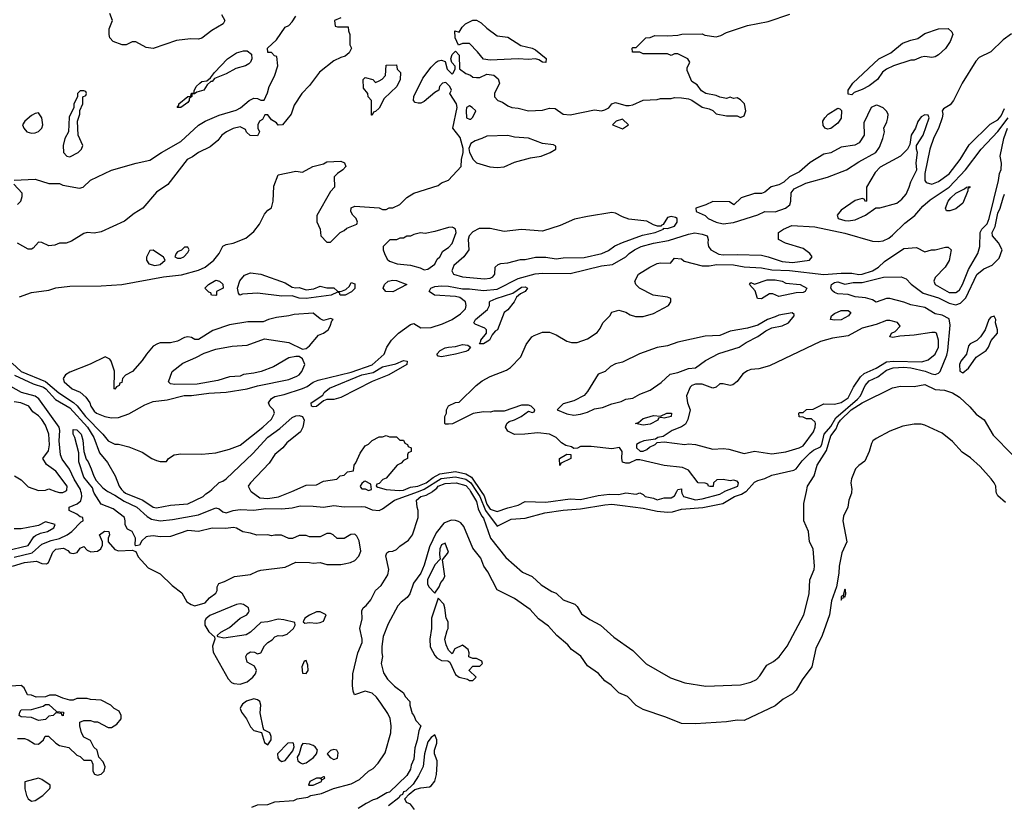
# Model space of a CAD drawing. Header units: inches. Extents: x 2348341 to 2479810, y 460419 to 613669.
# Tile 253 of 256: x 2383022 to 2388688, y 538193 to 542715. Entities that reach past the tile are written whole.
import ezdxf

# ---------------------------------------------------------------- set-up
doc = ezdxf.new("R2010")
doc.units = ezdxf.units.IN
doc.header["$MEASUREMENT"] = 0
doc.layers.add('C3583', color=7, linetype='Continuous')
doc.layers.add('C3584', color=7, linetype='Continuous')

msp = doc.modelspace()

# ---------------------------------------------------------------- linework, layer by layer
at = {"layer": 'C3583', "color": 2}
for points, elevation in [([(2382981.2, 539570), (2383048.7, 539590), (2383118, 539598), (2383150, 539584.7), (2383176.5, 539583.5), (2383188, 539590), (2383213.2, 539650), (2383230, 539666.8), (2383273.4, 539673.4), (2383298.8, 539658.8), (2383310, 539646), (2383330, 539642.8), (2383352.1, 539647.9), (2383370, 539674), (2383390, 539682), (2383410, 539662), (2383431.3, 539651.3), (2383470, 539656), (2383488.7, 539670), (2383499, 539690), (2383498, 539710), (2383482, 539750), (2383510, 539770.8), (2383534, 539770), (2383538, 539750), (2383531, 539730), (2383531.3, 539710), (2383570, 539664.7), (2383590, 539658), (2383670, 539662), (2383690, 539654), (2383703.4, 539623.4), (2383760.3, 539560.3), (2383830, 539524.9), (2383898.7, 539458.7), (2383955.2, 539415.2), (2383984.1, 539364.1), (2384008.1, 539348.1), (2384030, 539341), (2384090, 539358), (2384113.2, 539386.8), (2384150, 539414), (2384158, 539430), (2384158, 539450), (2384168, 539470), (2384199.5, 539480.5), (2384258, 539510), (2384350, 539521), (2384390, 539541), (2384410, 539546), (2384550, 539564.7), (2384610, 539592), (2384690, 539591.3), (2384710, 539586.8), (2384750, 539591.3), (2384790, 539578.8), (2384870, 539578.8), (2384890, 539582.8), (2384926, 539590), (2384950, 539602), (2384973.6, 539626.4), (2384984.7, 539655.3), (2384975.6, 539715.6), (2384962, 539742), (2384950, 539753.2), (2384927.3, 539752.7), (2384890, 539728), (2384848, 539728), (2384826, 539750), (2384810, 539758), (2384790, 539758), (2384750, 539738), (2384690, 539738), (2384670, 539746), (2384630, 539746), (2384591.1, 539728.9), (2384570, 539728.7), (2384528.4, 539748.4), (2384490, 539748.7), (2384470, 539744), (2384449.2, 539749.2), (2384387.3, 539747.3), (2384350, 539759.3), (2384306.3, 539766.3), (2384270, 539789.2), (2384252.3, 539792.3), (2384206.3, 539786.3), (2384129.1, 539789.1), (2384050, 539769.3), (2383990, 539775.1), (2383890, 539741.2), (2383830, 539739.3), (2383790, 539744), (2383759.6, 539740.4), (2383750, 539738), (2383724.7, 539715.3), (2383712, 539690), (2383690, 539686), (2383686, 539690), (2383688, 539730), (2383668.4, 539768.4), (2383643.1, 539783.1), (2383628, 539808), (2383629, 539830), (2383624, 539850), (2383559.1, 539899.1), (2383490, 539926), (2383450, 539989), (2383446.8, 540000)], 34), ([(2382990, 539620.7), (2383094.1, 539645.9), (2383150, 539696.9), (2383202.9, 539717.1), (2383250.7, 539729.3), (2383294.5, 539750), (2383322, 539770), (2383376, 539824), (2383388, 539830), (2383386, 539850), (2383370, 539854), (2383350, 539869.2), (2383306, 539890), (2383306, 539910), (2383352.1, 539927.9), (2383374.2, 539945.8), (2383379.5, 539970), (2383376.9, 539990), (2383374.1, 540000)], 38), ([(2383230.1, 540000), (2383250, 539992.7), (2383270, 539993.4), (2383281.3, 540000)], 42), ([(2383528.5, 540000), (2383570, 539978.7), (2383623.2, 539943.2), (2383696.3, 539910), (2383756, 539856), (2383780.3, 539840.3), (2383830, 539830.3), (2383902, 539838), (2384050, 539864.4), (2384150, 539904.9), (2384170, 539898.8), (2384190, 539882), (2384210, 539877.1), (2384250, 539890.4), (2384290, 539896.4), (2384370, 539892.4), (2384438.3, 539901.7), (2384530, 539898.7), (2384590, 539904.9), (2384636.1, 539916.1), (2384710, 539914.9), (2384770, 539908.4), (2384830, 539919.5), (2384890, 539912), (2384990, 539913.7), (2385010, 539910.3), (2385050, 539894), (2385090, 539890.4), (2385110, 539899.1), (2385179.3, 539950), (2385316.5, 540000)], 34), ([(2383619.5, 540000), (2383630.6, 539990), (2383730.2, 539950.2), (2383790, 539908.4), (2383810, 539906), (2383890, 539920.7), (2383990, 539928.2), (2384078, 539970), (2384093.6, 539986.4), (2384113.4, 540000)], 38), ([(2384353.8, 540000), (2384403.6, 539963.6), (2384450, 539958.4), (2384511.7, 539968.3), (2384587.1, 540000)], 38), ([(2384357.2, 538182.8), (2384390, 538196.3), (2384450, 538197.3), (2384490, 538212.4), (2384599.3, 538220.7), (2384618, 538230), (2384679.3, 538240.7), (2384698, 538250), (2384759.3, 538260.7), (2384828, 538290), (2384930, 538317.3), (2384977.5, 538342.5), (2385029.2, 538390), (2385055.5, 538404.5), (2385085.1, 538434.9), (2385124.8, 538495.2), (2385157.2, 538610), (2385159.3, 538650), (2385153.2, 538693.2), (2385140.9, 538720.9), (2385100.2, 538780.2), (2385074.8, 538814.8), (2385050, 538839), (2385010, 538849.4), (2384949.3, 538830), (2384940.9, 538850), (2384936.5, 538883.5), (2384938, 538950), (2384967.3, 539070), (2384993.2, 539130), (2384993.2, 539150), (2384979.3, 539210), (2384992.9, 539267.1), (2384990, 539312), (2384999, 539330), (2385016.6, 539343.4), (2385043.3, 539376.7), (2385069.5, 539430), (2385102, 539458), (2385139.5, 539520.5), (2385146.6, 539550), (2385129.3, 539630), (2385134.6, 539645.4), (2385146.3, 539653.7), (2385170, 539656), (2385190, 539664.7), (2385210, 539684.7), (2385260.2, 539719.8), (2385282, 539750), (2385315.3, 539850), (2385315.3, 539890), (2385309, 539910), (2385306, 539950), (2385329.4, 539970), (2385361.3, 539978.7), (2385398.5, 540000)], 30), ([(2387809.3, 540000), (2387808.2, 539990), (2387792.7, 539950), (2387788.4, 539910), (2387762.7, 539857.3), (2387758, 539830), (2387781.6, 539710), (2387753.8, 539646.2), (2387737.3, 539570), (2387736.1, 539530), (2387722, 539450), (2387692.6, 539370), (2387681.5, 539290), (2387640.3, 539170), (2387604.1, 539095.9), (2387581.3, 538990), (2387525.1, 538914.9), (2387490, 538855.1), (2387470, 538835.6), (2387415.8, 538804.2), (2387370, 538766), (2387190, 538680.7), (2387150, 538683), (2387090, 538673), (2386910, 538662), (2386830, 538664.7), (2386740.4, 538700.4), (2386610, 538744.2), (2386570, 538767.6), (2386519.2, 538819.2), (2386470, 538840.7), (2386424.8, 538884.8), (2386389.8, 538909.8), (2386352.8, 538952.8), (2386290, 538995.1), (2386251.3, 539051.3), (2386197, 539090), (2386176.2, 539116.2), (2386112.7, 539170), (2386064.2, 539224.2), (2386007.3, 539267.3), (2385959.4, 539319.4), (2385870, 539383.6), (2385770, 539432.7), (2385716.2, 539536.2), (2385692.7, 539570), (2385676.3, 539616.3), (2385630, 539674), (2385578.3, 539798.3), (2385559.7, 539819.7), (2385546.3, 539826.3), (2385530, 539832.7), (2385505.5, 539834.5), (2385462.4, 539817.6), (2385419.3, 539760.7), (2385379.3, 539680.7), (2385350, 539575.3), (2385330.3, 539530), (2385287.9, 539472.1), (2385266, 539410), (2385250.8, 539390), (2385217.1, 539362.9), (2385198.5, 539341.5), (2385142.5, 539237.5), (2385114.4, 539165.6), (2385106.4, 539106.4), (2385106, 539070), (2385110.5, 539050), (2385102.8, 539010), (2385115.5, 538955.5), (2385138.5, 538918.5), (2385178.5, 538878.5), (2385230, 538841), (2385240.4, 538820.4), (2385266, 538790), (2385266, 538770), (2385281.1, 538721.1), (2385290, 538711), (2385301.6, 538681.6), (2385330.6, 538650), (2385318, 538622), (2385310, 538568), (2385295.9, 538524.1), (2385290, 538458), (2385274.9, 538425.1), (2385270, 538402), (2385250, 538364), (2385150, 538269.6), (2385134.9, 538265.1), (2385078, 538230), (2385055.9, 538224.1), (2385015.9, 538204.1), (2384970, 538174)], 30), ([(2385616, 540000), (2385650, 539941), (2385660.2, 539900.2), (2385679, 539859), (2385690, 539846), (2385731.6, 539731.6), (2385819.5, 539619.5), (2385915.8, 539535.8), (2385970, 539510.4), (2386022.5, 539462.5), (2386084.6, 539424.6), (2386110, 539414.9), (2386150, 539375.8), (2386216.3, 539350), (2386230, 539338), (2386255.8, 539295.8), (2386303.2, 539263.2), (2386364.9, 539230), (2386441.3, 539161.3), (2386550, 539084.4), (2386627.5, 539007.5), (2386767.7, 538927.7), (2386850, 538898.7), (2386970, 538879.5), (2387170, 538886), (2387230, 538901.3), (2387262.3, 538917.7), (2387281.8, 538938.2), (2387320.7, 538999.3), (2387359.2, 539020.8), (2387392.2, 539047.8), (2387437.6, 539110), (2387534, 539290), (2387564.7, 539410), (2387569.7, 539490.3), (2387593.6, 539550), (2387595.6, 539570), (2387587.3, 539670), (2387566.6, 539710), (2387560.5, 539770), (2387534, 539830), (2387534, 539930), (2387548.8, 540000)], 30), ([(2385650.3, 540000), (2385670.1, 539970), (2385702, 539890), (2385770, 539800.7), (2385850, 539840.3), (2385930, 539844.9), (2386044.4, 539875.6), (2386150, 539891.4), (2386250, 539900.2), (2386390, 539922.3), (2386430, 539925.7), (2386490, 539919.6), (2386610, 539902.7), (2386690, 539885.7), (2386750, 539879.6), (2386777.6, 539882.4), (2386830, 539898.3), (2386953.3, 539906.7), (2387068.9, 539931.1), (2387135.1, 539970), (2387176.2, 539983.8), (2387200.9, 539999.1), (2387201.6, 540000)], 34), ([(2385676.7, 540000), (2385694.3, 539974.3), (2385710, 539927.2), (2385730, 539896.9), (2385770, 539883.7), (2385830, 539906), (2385890, 539921), (2385930, 539942), (2386050, 539937.3), (2386190, 539957.1), (2386250, 539952.7), (2386350, 539976.4), (2386416.6, 539983.4), (2386470, 539981.6), (2386510.9, 539990.9), (2386570, 539984.7), (2386590, 539992), (2386610, 539982), (2386622, 539970), (2386670, 539961), (2386690, 539951.3), (2386730, 539962), (2386770, 539962), (2386790, 539974), (2386803.2, 540000)], 38), ([(2386831.2, 540000), (2386832, 539990), (2386842, 539970), (2386910, 539950.8), (2386950, 539958), (2387050, 539984), (2387077.1, 540000)], 38), ([(2388695.2, 539935.2), (2388650, 539974), (2388642.9, 539990), (2388641.8, 540000)], 30), ([(2382942.4, 539657.6), (2383070, 539688.7), (2383102.4, 539737.6), (2383113.3, 539746.7), (2383140.7, 539759.3), (2383182, 539770), (2383218, 539790), (2383226, 539810), (2383170, 539825.2), (2383130, 539804), (2383110, 539799), (2383030, 539784), (2382990, 539784)], 42), ([(2383010, 538578), (2383050, 538578), (2383070.9, 538570.9), (2383107.1, 538547.1), (2383130, 538546), (2383158, 538570), (2383168.9, 538591.1), (2383188.4, 538591.6), (2383230, 538551.3), (2383250, 538538), (2383305.4, 538525.4), (2383350, 538482), (2383370, 538474), (2383390, 538454), (2383432.7, 538452.7), (2383442, 538430), (2383442, 538390), (2383451.6, 538371.6), (2383470, 538366), (2383490, 538372), (2383508, 538390), (2383514.6, 538414.6), (2383503.1, 538443.1), (2383478, 538470), (2383468, 538510), (2383448.7, 538528.7), (2383430, 538566), (2383390, 538586), (2383378, 538610), (2383368.4, 538651.6), (2383368.4, 538671.6), (2383390, 538682), (2383430, 538682), (2383450, 538674), (2383470, 538674), (2383530, 538642), (2383550, 538642), (2383580.4, 538659.6), (2383606, 538690), (2383606, 538710), (2383594.6, 538734.6), (2383566, 538750), (2383546, 538770), (2383490, 538798), (2383430, 538802), (2383410, 538808.7), (2383350, 538808), (2383330, 538798), (2383310, 538799), (2383269.2, 538809.2), (2383230, 538828), (2383192.7, 538827.3), (2383170, 538818), (2383116.4, 538816.4), (2383090, 538828), (2383066, 538830), (2383048, 538870), (2383030, 538882), (2382910, 538875.3)], 34), ([(2385294, 538170), (2385270, 538199), (2385248, 538210), (2385238, 538230), (2385262.7, 538257.3), (2385296, 538284), (2385330, 538294.8), (2385380.2, 538299.8), (2385390, 538304.7), (2385410, 538332), (2385421.2, 538370), (2385425.2, 538430), (2385424, 538450), (2385408.7, 538490), (2385409, 538510), (2385422, 538550), (2385422, 538570), (2385410, 538598), (2385390, 538584), (2385370, 538559), (2385350.7, 538490), (2385343.1, 538416.9), (2385317, 538363), (2385285.9, 538314.2), (2385244.7, 538275.3), (2385231.3, 538270), (2385224.1, 538255.9), (2385211.3, 538250), (2385203.8, 538236.2), (2385144, 538190)], 34)]:
    msp.add_lwpolyline(points, dxfattribs=dict(at, elevation=elevation))
at = {"layer": 'C3583', "color": 2, "elevation": 34}
for points in [[(2385470, 539702), (2385450, 539692.7), (2385440.5, 539670), (2385436.9, 539636.9), (2385442, 539610), (2385410, 539578), (2385368.7, 539490), (2385368.2, 539468.2), (2385376, 539450), (2385410, 539414), (2385435.3, 539450), (2385444.7, 539475.3), (2385458, 539490), (2385468.4, 539511.6), (2385454.6, 539605.4), (2385488.7, 539650)], [(2387770, 539438), (2387759.8, 539400.2), (2387750, 539395.3), (2387750, 539374), (2387755.3, 539384.7), (2387766, 539390), (2387762, 539398), (2387770, 539392), (2387776, 539410), (2387774, 539434)], [(2385430, 539386), (2385390.7, 539270), (2385390.7, 539210.7), (2385381.6, 539150), (2385384.4, 539104.4), (2385410, 539056), (2385422.8, 539042.8), (2385450, 539027.3), (2385484.7, 539024.7), (2385498, 539018), (2385530, 538946), (2385550, 538931), (2385598.8, 538918.8), (2385610, 538912), (2385630, 538912), (2385648, 538930), (2385608.4, 538968.4), (2385608.4, 538971.6), (2385630, 538994), (2385670, 538994), (2385686, 539010), (2385682, 539022), (2385650, 539038), (2385630, 539038), (2385607.3, 539047.3), (2385608, 539070), (2385602, 539090), (2385570, 539114), (2385525.4, 539094.6), (2385510, 539066), (2385490, 539086), (2385476.5, 539116.5), (2385469.3, 539150), (2385481.2, 539198.8), (2385488, 539210), (2385488, 539250), (2385475.3, 539270), (2385468.7, 539330), (2385462, 539350)], [(2384290, 539353.2), (2384270, 539349.3), (2384115.2, 539284.8), (2384093.4, 539266.6), (2384087.9, 539252.1), (2384087.7, 539230), (2384110, 539190.8), (2384142, 539162), (2384144.7, 539150), (2384130.6, 539110), (2384135.2, 539075.2), (2384221.3, 538921.3), (2384240.7, 538900.7), (2384254.4, 538894.4), (2384290, 538890.4), (2384330, 538904), (2384364, 538930), (2384379, 538950), (2384384, 538970), (2384373.2, 538993.2), (2384330, 539018), (2384322.7, 539050), (2384330, 539064.7), (2384350, 539077.3), (2384373.7, 539073.7), (2384390, 539064.7), (2384409, 539071), (2384430, 539111), (2384449, 539130), (2384474.9, 539145.1), (2384490, 539162.8), (2384509.5, 539170.5), (2384531.8, 539168.2), (2384561.2, 539178.8), (2384598, 539210), (2384608, 539230), (2384606, 539246), (2384541.2, 539261.2), (2384510, 539263.7), (2384450, 539249.2), (2384410, 539245.2), (2384350, 539189), (2384325.5, 539174.5), (2384196, 539156), (2384163.1, 539163.1), (2384158, 539170), (2384179, 539190), (2384230, 539216.3), (2384290, 539270.8), (2384328, 539290), (2384338, 539302), (2384342, 539310), (2384338, 539330), (2384310, 539349)], [(2384750, 539306), (2384730, 539306), (2384690, 539288), (2384662, 539270), (2384654, 539250), (2384662, 539242), (2384690, 539244.7), (2384730, 539241), (2384750, 539246), (2384770, 539254), (2384786, 539290)], [(2384670, 539026), (2384658, 539022), (2384646, 538990), (2384650, 538954), (2384670, 538952), (2384682, 538970), (2384680.4, 539000.4)], [(2384370, 538806), (2384327.7, 538792.3), (2384304.9, 538775.1), (2384296.8, 538763.2), (2384290.8, 538750), (2384298.8, 538730), (2384327.3, 538690), (2384350, 538644.7), (2384370, 538624.7), (2384412.7, 538612.7), (2384430, 538554), (2384450, 538542), (2384468, 538570), (2384468.7, 538590), (2384462, 538610), (2384427.3, 538627.3), (2384422, 538642), (2384406.3, 538726.3), (2384409.2, 538770), (2384404, 538790), (2384390, 538801.2)], [(2383271.6, 538708.4), (2383266, 538710), (2383262, 538722), (2383230, 538726), (2383214, 538710), (2383190, 538706), (2383170, 538688), (2383130, 538682), (2383090, 538699), (2383030, 538702), (2383018, 538710), (2383022, 538730), (2383030, 538742), (2383090, 538744.7), (2383156.4, 538763.6), (2383170, 538774), (2383190, 538774), (2383232.7, 538732.7), (2383274, 538730)], [(2384593.2, 538553.2), (2384564.7, 538550), (2384506, 538490), (2384507.1, 538467.1), (2384514.8, 538454.8), (2384530, 538446), (2384550, 538451.3), (2384594, 538506), (2384602, 538530), (2384598, 538550)], [(2384651.3, 538548.7), (2384642.8, 538537.2), (2384630.8, 538489.2), (2384618, 538470), (2384619.6, 538459.6), (2384622, 538450), (2384636.9, 538436.9), (2384650, 538431.3), (2384670, 538438), (2384712.1, 538467.9), (2384729, 538490), (2384735.3, 538510), (2384722, 538530), (2384710, 538537.2), (2384690, 538545.2)], [(2384830, 538514), (2384810, 538508.7), (2384791.3, 538490), (2384807.9, 538467.9), (2384830, 538456), (2384850, 538464.7), (2384855.3, 538495.3), (2384846, 538510)], [(2383130, 538348.7), (2383052, 538328), (2383051.1, 538288.9), (2383060.7, 538250), (2383070, 538231.3), (2383090, 538217.3), (2383110, 538220.7), (2383154, 538250), (2383195.3, 538290), (2383196.4, 538296.4), (2383198, 538310), (2383150, 538342)], [(2384770, 538358), (2384754, 538350), (2384758, 538342), (2384748.7, 538348.7), (2384730, 538349), (2384692, 538330), (2384684.7, 538310), (2384710, 538308.9), (2384759, 538330), (2384760.2, 538339.8), (2384778, 538350), (2384776.4, 538356.4)]]:
    msp.add_lwpolyline(points, close=True, dxfattribs=at)
at = {"layer": 'C3584', "color": 2}
for points, elevation in [([(2382990, 541792), (2383110, 541796.3), (2383190, 541771.3), (2383250, 541771), (2383270, 541762.8), (2383365.2, 541745.2), (2383388, 541750), (2383430, 541791), (2383550, 541848), (2383691.5, 541888.5), (2383770, 541905.5), (2383837.2, 541950), (2383950, 542013.4), (2384050, 542107.7), (2384090, 542130.5), (2384170, 542165.5), (2384266.8, 542193.2), (2384292.5, 542207.5), (2384342, 542250), (2384370, 542262.8), (2384390, 542261), (2384410, 542251.3), (2384428, 542252), (2384447.2, 542292.8), (2384457.2, 542330), (2384488.7, 542390), (2384508, 542450), (2384502, 542502), (2384487.3, 542507.3), (2384470, 542526), (2384450, 542526), (2384448, 542550), (2384500.4, 542599.6), (2384548.9, 542671.1), (2384570, 542682), (2384590, 542702), (2384610, 542734)], 46), ([(2384870, 542726), (2384834, 542710), (2384838, 542678), (2384850, 542674), (2384912.7, 542672.7), (2384914, 542650), (2384922, 542630), (2384922, 542570), (2384932, 542550), (2384916.9, 542523.1), (2384895.3, 542504.7), (2384870, 542498), (2384830, 542478), (2384747.1, 542412.9), (2384690, 542335.3), (2384644.7, 542290), (2384602, 542222), (2384584.7, 542170), (2384534, 542110), (2384510, 542108), (2384500.4, 542120.4), (2384470, 542138), (2384450, 542168), (2384432.7, 542167.3), (2384418.8, 542141.2), (2384402, 542130), (2384392, 542110), (2384392, 542090), (2384402, 542070), (2384390, 542046), (2384348, 542048), (2384327.3, 542067.3), (2384322, 542082), (2384290, 542098), (2384250, 542088.7), (2384212, 542070), (2384186, 542050), (2384161.4, 542018.6), (2384117.5, 541982.5), (2384051.3, 541950), (2384015.5, 541924.5), (2383986, 541910), (2383873.8, 541766.2), (2383810, 541721.2), (2383731, 541630), (2383679.9, 541600.1), (2383624.5, 541555.5), (2383490, 541493.2), (2383450, 541485.2), (2383410, 541489), (2383390, 541484), (2383319.8, 541440.2), (2383290, 541428), (2383250, 541428), (2383223.6, 541416.4), (2383190, 541414), (2383150, 541433.2), (2383130, 541434), (2383099.8, 541400.2), (2383090, 541394), (2383070, 541394), (2383010, 541429.2)], 46), ([(2383021, 541119), (2383090, 541144), (2383190, 541157.3), (2383230, 541170.7), (2383310, 541182), (2383490, 541183.6), (2383610, 541190.4), (2383850, 541235.3), (2383953.1, 541246.9), (2384050, 541272.4), (2384089.7, 541290.3), (2384139.3, 541330), (2384169.3, 541370), (2384190, 541411), (2384210, 541420.7), (2384250, 541427.7), (2384323.2, 541456.8), (2384370, 541494.8), (2384402.3, 541537.7), (2384430, 541596), (2384450, 541618.8), (2384470, 541631.3), (2384480.5, 541670), (2384484.2, 541755.8), (2384510, 541821), (2384610, 541842), (2384650, 541838), (2384709.3, 541870.7), (2384770, 541886), (2384790, 541896), (2384870, 541901), (2384891.1, 541891.1), (2384898, 541870), (2384882, 541850), (2384850, 541828.7), (2384831.3, 541810), (2384834, 541750), (2384810, 541726), (2384731.6, 541588.4), (2384731.6, 541551.6), (2384751.3, 541510), (2384754, 541470), (2384790, 541434), (2384810, 541434), (2384866, 541490), (2384890, 541502), (2384904.7, 541515.3), (2384962, 541538), (2384966, 541550), (2384958, 541570), (2384938, 541590), (2384928, 541610), (2384930, 541632), (2384950, 541642), (2385090, 541631.3), (2385110, 541622), (2385130, 541622), (2385148.9, 541631.1), (2385170, 541632), (2385208.9, 541651.1), (2385249.4, 541690.6), (2385290, 541716), (2385430, 541761), (2385450, 541776), (2385488.9, 541791.1), (2385562, 541870), (2385563.7, 541910), (2385574, 541950), (2385573.6, 541973.6), (2385556, 542036), (2385515.3, 542090), (2385539, 542210), (2385535.3, 542230), (2385498, 542290), (2385506, 542310), (2385498, 542330), (2385473.2, 542353.2), (2385454, 542350), (2385438, 542330), (2385434, 542310), (2385410, 542295.3), (2385350, 542244), (2385330, 542234), (2385314.6, 542234.6), (2385298, 542238), (2385289, 542250), (2385290, 542272), (2385342.7, 542377.3), (2385390, 542442), (2385418, 542470), (2385430, 542478), (2385450, 542482), (2385470, 542474), (2385482, 542430), (2385510, 542402), (2385514.6, 542405.4), (2385528, 542430), (2385527.3, 542447.3), (2385508.4, 542468.4), (2385502, 542490), (2385510, 542514), (2385530, 542534), (2385550.7, 542510.7), (2385552, 542432), (2385590, 542404.7), (2385616, 542396), (2385630, 542384.7), (2385650, 542382), (2385670, 542382), (2385710, 542402), (2385750, 542396), (2385774.4, 542374.4), (2385782, 542350), (2385754, 542290), (2385754, 542270), (2385774, 542250), (2385799.8, 542239.8), (2385830, 542218), (2385854, 542210), (2385890, 542206), (2385950, 542191), (2386030, 542194.8), (2386070, 542204.7), (2386103.6, 542203.6), (2386150, 542171.3), (2386190, 542166.8), (2386330, 542196), (2386370, 542191), (2386390, 542196), (2386412.9, 542207.1), (2386429.2, 542230.8), (2386450, 542238), (2386510, 542221), (2386530, 542221), (2386550, 542224.7), (2386610, 542251.3), (2386690, 542256), (2386710, 542261), (2386770, 542261), (2386790, 542266), (2386830, 542264.7), (2386870, 542258.8), (2386890, 542251), (2386950, 542211.3), (2386990, 542202), (2387010, 542192), (2387030, 542172), (2387090, 542162), (2387150, 542162), (2387170, 542152), (2387190, 542162), (2387201.2, 542190), (2387192.7, 542230), (2387170, 542254), (2387150, 542264), (2387130, 542262), (2387110, 542268), (2387090, 542262), (2387050, 542268), (2387030, 542278), (2386970, 542289), (2386945.6, 542305.6), (2386920.4, 542340.4), (2386890, 542358), (2386863.1, 542423.1), (2386863.1, 542436.9), (2386878, 542470), (2386866, 542490), (2386810, 542518), (2386790, 542518), (2386770, 542508.7), (2386750, 542518), (2386610, 542518), (2386590, 542528), (2386548, 542528), (2386546, 542550), (2386550, 542554), (2386570, 542554), (2386626, 542610), (2386650, 542612), (2386676.4, 542623.6), (2386750, 542622), (2386810, 542624.7), (2386831.6, 542631.6), (2386950, 542634), (2386964.7, 542624.7), (2387030, 542616), (2387056.5, 542623.5), (2387090, 542641), (2387210, 542681), (2387330, 542704.7), (2387453.6, 542746.4)], 46), ([(2384183.6, 542743.6), (2384202, 542710), (2384192, 542690), (2384127.9, 542652.1), (2384070, 542608.7), (2384050, 542602), (2384005.2, 542605.2), (2383924.7, 542595.3), (2383790, 542549), (2383750, 542554), (2383690, 542588), (2383670, 542588), (2383634, 542570), (2383610.6, 542569.4), (2383559, 542590), (2383541.2, 542610), (2383536, 542630), (2383537.2, 542662.8), (2383555.3, 542710), (2383541.2, 542750)], 46), ([(2388730, 542634), (2388681.4, 542598.6), (2388610, 542529), (2388543.5, 542496.5), (2388524.5, 542475.5), (2388446, 542350), (2388396, 542250), (2388375.9, 542224.1), (2388338, 542202), (2388331.3, 542190), (2388334.8, 542170), (2388330.7, 542150), (2388310, 542088), (2388283, 542037), (2388259.1, 541970), (2388231.3, 541830), (2388231.3, 541790), (2388238, 541778), (2388270, 541767.7), (2388310, 541783), (2388370, 541827.3), (2388434, 541910), (2388485.8, 541994.2), (2388606.3, 542113.7), (2388650, 542138), (2388670, 542160.7), (2388690, 542202.8)], 46), ([(2382978, 540738), (2383030, 540690.3), (2383170, 540632.9), (2383246.5, 540566.5), (2383331.6, 540511.6), (2383352.3, 540492.3), (2383400.8, 540430), (2383500.7, 540330), (2383531.1, 540291.1), (2383570, 540272), (2383590, 540271.3), (2383650, 540256), (2383726.4, 540226.4), (2383782, 540190), (2383810, 540178), (2383830, 540172), (2383867.3, 540172.7), (2383878, 540190), (2383910, 540211), (2383950, 540216), (2384070, 540214), (2384150, 540222), (2384230, 540242), (2384290, 540265.5), (2384420.9, 540370), (2384470, 540416), (2384489, 540450), (2384482, 540470), (2384462, 540490), (2384454, 540510), (2384470, 540534), (2384490, 540546), (2384543.2, 540556.8), (2384650, 540592.4), (2384676.9, 540603.1), (2384711.6, 540628.4), (2384739.6, 540640.4), (2384930, 540686.4), (2385050, 540729.1), (2385119, 540790), (2385135.3, 540830), (2385162, 540870), (2385202, 540910), (2385270, 540961), (2385290, 540966), (2385330, 540940.5), (2385390, 540943.8), (2385455.6, 540964.4), (2385510, 540988.4), (2385558.7, 541021.3), (2385587, 541050), (2385591.8, 541070), (2385586.6, 541090), (2385555.6, 541115.6), (2385530, 541121.6), (2385409.7, 541129.7), (2385378, 541150), (2385388.7, 541170), (2385410, 541179.1), (2385450, 541183.8), (2385490, 541182), (2385570, 541165.5), (2385610, 541165.7), (2385690, 541156.9), (2385770, 541163.6), (2385890, 541224.9), (2385988.3, 541251.7), (2386030, 541255.3), (2386190, 541253.7), (2386370, 541298), (2386433.7, 541306.3), (2386509.2, 541350), (2386529.3, 541370), (2386559.3, 541390), (2386599, 541410), (2386670, 541428.5), (2386756.4, 541443.6), (2386870, 541480.4), (2386907.1, 541487.1), (2386950, 541480.7), (2386978, 541470), (2386984.7, 541450), (2386981, 541430), (2386986, 541410), (2386998.8, 541390), (2387045.5, 541365.5), (2387070, 541361.6), (2387150, 541363.8), (2387290, 541358.8), (2387330, 541350.8), (2387410, 541322.4), (2387470, 541316.4), (2387566, 541330), (2387582, 541350), (2387569, 541370), (2387530, 541398), (2387429.4, 541429.4), (2387388, 541450), (2387389.3, 541490.7), (2387418, 541510), (2387466, 541530), (2387597.5, 541522.5), (2387770, 541486.7), (2387930, 541439.5), (2387962.7, 541437.3), (2387990, 541441.3), (2388022.6, 541457.4), (2388044.6, 541475.4), (2388115.6, 541544.4), (2388172.5, 541587.5), (2388219.3, 541640.7), (2388262, 541678), (2388371.3, 541750), (2388464.2, 541850), (2388554.7, 541970), (2388650, 542070.4), (2388710.4, 542149.6)], 42), ([(2387077.1, 540000), (2387078.9, 540001.1), (2387154, 540030), (2387159, 540050), (2387150, 540059), (2387130, 540064), (2387110, 540061.2), (2387070, 540068.7), (2387032.7, 540067.3), (2387014, 540050), (2387012, 540028), (2386992.7, 540027.3), (2386986, 540030), (2386982, 540042), (2386967.3, 540047.3), (2386926, 540050), (2386870, 540122), (2386836.6, 540136.6), (2386730, 540149.6), (2386590, 540182), (2386570, 540182), (2386530, 540162), (2386510, 540162), (2386490, 540168.7), (2386486, 540190), (2386488, 540230), (2386472.7, 540252.7), (2386430, 540245.2), (2386310, 540258), (2386250, 540258), (2386231.6, 540248.4), (2386210, 540246), (2386196.4, 540256.4), (2386164.7, 540264.7), (2386140.2, 540280.2), (2386109.3, 540310), (2386070, 540329.6), (2386002.8, 540337.2), (2385928.9, 540328.9), (2385870, 540328), (2385830, 540346), (2385818, 540370), (2385826, 540390), (2385838, 540402), (2385870, 540411.3), (2385908, 540430), (2385950, 540462), (2385970, 540454), (2385982, 540458), (2385986, 540470), (2385966, 540490), (2385950, 540495.3), (2385910, 540495.3), (2385810, 540462), (2385750, 540462), (2385730, 540455.3), (2385690, 540458), (2385631.6, 540448.4), (2385511.6, 540388.4), (2385490, 540386), (2385470, 540386), (2385468, 540390), (2385468, 540430), (2385478, 540450), (2385478, 540470), (2385490, 540492), (2385530, 540512), (2385550, 540514), (2385649, 540610), (2385683.3, 540636.7), (2385730, 540660.7), (2385823.2, 540696.8), (2385846.8, 540713.2), (2385906.6, 540773.4), (2385935.5, 540844.5), (2385968.7, 540890), (2385982, 540898), (2386030, 540916), (2386070, 540916), (2386110, 540901), (2386170, 540864.7), (2386196.9, 540856.9), (2386230, 540856), (2386290, 540878), (2386344.7, 540915.3), (2386363.1, 540936.9), (2386378, 540970), (2386418, 541010), (2386430, 541031.3), (2386470, 541042), (2386510, 541031.3), (2386535.3, 541015.3), (2386566.4, 541006.4), (2386610, 541006.8), (2386670, 541024), (2386755.3, 541070), (2386768.7, 541090), (2386768, 541110), (2386750, 541117.2), (2386668, 541130), (2386588, 541170), (2386568, 541190), (2386562, 541210), (2386582, 541250), (2386648, 541290), (2386690, 541311), (2386710, 541316), (2386767.3, 541312.7), (2386790, 541342), (2386830, 541338), (2386845.4, 541325.4), (2386950, 541297.6), (2386990, 541297.6), (2387033.9, 541306.1), (2387130, 541304), (2387190, 541292.7), (2387290, 541286.5), (2387350, 541274.9), (2387451.1, 541271.1), (2387650, 541248.9), (2387750, 541255.2), (2387810, 541254.9), (2387850, 541249.1), (2387870.4, 541250.4), (2387929.3, 541270), (2387964, 541290), (2387997.6, 541322.4), (2388110, 541397.3), (2388183.5, 541403.5), (2388230, 541378), (2388269.3, 541390.7), (2388290, 541390.8), (2388350, 541406), (2388364.7, 541404.7), (2388382, 541390), (2388370.4, 541329.6), (2388346.8, 541290), (2388290.6, 541230), (2388282, 541210), (2388290.8, 541190), (2388370, 541144.4), (2388410, 541143.8), (2388419.3, 541150), (2388430, 541159.1), (2388447.6, 541190), (2388482.6, 541277.4), (2388534.7, 541370), (2388547.6, 541410), (2388549.7, 541490.3), (2388558.4, 541510), (2388590, 541540.4), (2388601.4, 541570), (2388654.8, 541790), (2388660.5, 541830), (2388670, 541852), (2388671, 541889), (2388665.1, 541930), (2388685.7, 542030), (2388706.8, 542090)], 38), ([(2383010, 541652), (2383028.9, 541671.1), (2383036.4, 541696.4), (2383036.4, 541716.4), (2382988.4, 541768.4)], 46), ([(2387201.6, 540000), (2387250, 540052.4), (2387270, 540063.1), (2387310, 540074), (2387350, 540093.4), (2387477.7, 540122.3), (2387490, 540130.6), (2387524, 540176), (2387570, 540221.1), (2387590, 540238), (2387630, 540256.4), (2387638, 540270), (2387651.8, 540330), (2387690, 540373.4), (2387717.6, 540422.4), (2387843.5, 540530), (2387860.5, 540550), (2387888.2, 540610), (2387910, 540635.3), (2387960.1, 540659.9), (2388010, 540698), (2388048.9, 540711.1), (2388110, 540714.7), (2388150, 540711.9), (2388232.1, 540692.1), (2388270, 540675.8), (2388290, 540672.7), (2388310, 540680.7), (2388318, 540690), (2388356.3, 540783.7), (2388363, 540810), (2388376.6, 540956.6), (2388370, 540992.3), (2388330, 541014.5), (2388290, 541021.2), (2388230, 541058), (2388150, 541074.5), (2388110, 541089.3), (2388030, 541109.2), (2388010, 541109.2), (2387950, 541089), (2387930, 541102), (2387890, 541114), (2387830, 541119), (2387790, 541134), (2387730, 541136), (2387710, 541143.7), (2387696.6, 541156.6), (2387689.3, 541170), (2387692.7, 541190), (2387710, 541201.6), (2387730, 541205.5), (2387770, 541193.4), (2387817.6, 541202.4), (2387870, 541203.1), (2387992.3, 541232.3), (2388095.3, 541235.3), (2388123.6, 541223.6), (2388151.6, 541191.6), (2388221.4, 541141.4), (2388310, 541113.4), (2388370, 541082.6), (2388410, 541073.7), (2388436.6, 541083.4), (2388466.5, 541113.5), (2388530, 541247.7), (2388570, 541280.7), (2388618.9, 541301.1), (2388658, 541342), (2388675.3, 541390), (2388654, 541430), (2388619.3, 541470), (2388618, 541490), (2388635.4, 541524.6), (2388650, 541602), (2388663.6, 541630), (2388681.2, 541690), (2388690, 541711.3)], 34), ([(2382991.2, 540668.8), (2383099.8, 540619.8), (2383158.9, 540598.9), (2383172.4, 540590), (2383228.8, 540528.8), (2383310, 540481.1), (2383411.3, 540370), (2383447.7, 540310), (2383481.8, 540221.8), (2383526.6, 540166.6), (2383570.7, 540090), (2383594.9, 540030), (2383608.4, 540010), (2383619.5, 540000)], 38), ([(2387548.8, 540000), (2387555.1, 540030), (2387593, 540090), (2387611.6, 540150), (2387665, 540235), (2387690, 540320.5), (2387719.5, 540360.5), (2387731, 540390), (2387744.8, 540410), (2387807.6, 540470), (2387870, 540510.2), (2388044.7, 540595.3), (2388090, 540604.6), (2388170, 540603.1), (2388230, 540615.3), (2388290, 540587.2), (2388343.4, 540583.4), (2388390, 540567), (2388430, 540542), (2388490, 540485.7), (2388525.2, 540445.2), (2388572.6, 540412.6), (2388623.9, 540323.9), (2388732.7, 540212.7)], 30), ([(2383374.1, 540000), (2383371.3, 540010), (2383335.4, 540070), (2383308.5, 540128.5), (2383266.3, 540186.3), (2383256.9, 540210), (2383249.7, 540290), (2383253.3, 540350), (2383249.7, 540370), (2383132, 540532), (2383110, 540547.3), (2383032.3, 540570), (2382970, 540603.9)], 38), ([(2383281.3, 540000), (2383293.1, 540006.9), (2383295.6, 540030), (2383230, 540117.2), (2383175.5, 540155.5), (2383155.3, 540190), (2383187.3, 540232.7), (2383192.9, 540267.1), (2383189.6, 540329.6), (2383170, 540382), (2383150, 540413.2), (2383130, 540434), (2383097.2, 540457.2), (2383074, 540490), (2383028, 540510), (2382990, 540516)], 42), ([(2384113.4, 540000), (2384128, 540010), (2384168.9, 540051.1), (2384190, 540058), (2384210, 540071.3), (2384362.5, 540217.5), (2384450, 540312.7), (2384518, 540362), (2384590, 540424.9), (2384610, 540434.9), (2384630, 540437.3), (2384650, 540431), (2384659.1, 540410), (2384650.5, 540370), (2384637.3, 540342.7), (2384559.8, 540280.2), (2384536, 540250), (2384490, 540212.7), (2384457.4, 540162.6), (2384350.7, 540050), (2384337.3, 540030), (2384350, 540002.8), (2384353.8, 540000)], 38), ([(2383446.8, 540000), (2383440.9, 540020.9), (2383390, 540081.2), (2383362.9, 540170), (2383361.2, 540221.2), (2383339.3, 540310), (2383329.6, 540330), (2383330, 540356), (2383350, 540353.4), (2383375.5, 540330), (2383385.4, 540294.6), (2383390.8, 540230), (2383404.5, 540184.5), (2383416, 540170), (2383434, 540130), (2383447.7, 540087.7), (2383462.5, 540062.5), (2383500.7, 540020.7), (2383522.9, 540002.9), (2383528.5, 540000)], 34), ([(2388641.8, 540000), (2388638.7, 540030), (2388629.6, 540050), (2388611.8, 540071.8), (2388550, 540142.4), (2388493.5, 540193.5), (2388445.8, 540225.8), (2388390, 540287.6), (2388330, 540335.8), (2388230, 540381.3), (2388210, 540386.6), (2388170, 540386.6), (2388104.5, 540375.5), (2388030, 540345.6), (2387950, 540305.1), (2387932.2, 540290), (2387924.1, 540275.9), (2387910.2, 540229.8), (2387885.3, 540174.7), (2387850, 540149.6), (2387832.2, 540130), (2387807.8, 540072.2), (2387804.2, 540050), (2387810.3, 540010), (2387809.3, 540000)], 30), ([(2384587.1, 540000), (2384670, 540034.8), (2384730, 540038), (2384770, 540058), (2384846, 540070), (2384866, 540090), (2384890, 540094), (2384908.4, 540111.6), (2384942, 540118), (2384946, 540150), (2384956.4, 540163.6), (2384980.2, 540219.8), (2385010, 540262), (2385030, 540272), (2385050, 540292), (2385090, 540314), (2385110, 540314), (2385130, 540322), (2385150, 540314), (2385190, 540314), (2385210, 540294), (2385230, 540294), (2385238, 540278), (2385254, 540270), (2385258, 540258), (2385274, 540250), (2385274, 540230), (2385258, 540222), (2385254, 540210), (2385254, 540190), (2385230, 540178), (2385216.9, 540163.1), (2385194, 540150), (2385130, 540075.3), (2385111.1, 540068.9), (2385090, 540046), (2385078, 540042), (2385074, 540030), (2385083.6, 540023.6), (2385130.6, 540010.6), (2385204.9, 540004.9), (2385230, 540007.7), (2385270, 540023.6), (2385313.2, 540030), (2385360.9, 540050), (2385400.6, 540079.4), (2385439.8, 540100.2), (2385530, 540113.8), (2385590, 540100.7), (2385621.1, 540081.1), (2385676.7, 540000)], 38), ([(2382992, 540090), (2383030, 540066), (2383070, 540026.8), (2383130, 540004.9), (2383170, 540007.3), (2383190, 540014.8), (2383230.1, 540000)], 42), ([(2385316.5, 540000), (2385350, 540012.2), (2385446.8, 540073.2), (2385530, 540084.3), (2385590, 540070.8), (2385617.3, 540050), (2385650.3, 540000)], 34), ([(2385398.5, 540000), (2385399.5, 540000.5), (2385422.3, 540017.7), (2385430, 540030.2), (2385470, 540044.9), (2385534, 540050), (2385590, 540032.9), (2385610, 540010.4), (2385616, 540000)], 30), ([(2386803.2, 540000), (2386808.9, 540011.1), (2386830, 540014), (2386831.2, 540000)], 38)]:
    msp.add_lwpolyline(points, dxfattribs=dict(at, elevation=elevation))
for points, elevation in [([(2386050, 542469), (2386030, 542469.3), (2386010, 542484), (2385990, 542489), (2385950, 542485.2), (2385890, 542489.2), (2385730, 542481.2), (2385690, 542488), (2385657.2, 542530), (2385610, 542578), (2385570, 542578), (2385547.3, 542567.3), (2385528, 542610), (2385526, 542650), (2385550, 542642), (2385568.9, 542671.1), (2385588, 542690), (2385630, 542711.3), (2385650, 542711.3), (2385677.5, 542697.5), (2385710, 542666), (2385770, 542621), (2385830, 542614), (2385905.8, 542565.8), (2385970, 542550.7), (2385990, 542541), (2386050.6, 542490.6)], 46), ([(2388270, 542497.2), (2388230, 542502.7), (2388210, 542499.3), (2388170, 542482), (2388150, 542480.9), (2388050, 542449.4), (2388010.5, 542429.5), (2387987.9, 542412.1), (2387957.3, 542370), (2387910, 542334.5), (2387870, 542312), (2387824.5, 542295.5), (2387810, 542282), (2387790, 542286), (2387789, 542309), (2387816, 542350), (2387965.2, 542490), (2388035.9, 542524.1), (2388101.2, 542578.8), (2388150, 542597.3), (2388190, 542606), (2388230, 542634.8), (2388310, 542662.8), (2388364.7, 542664.7), (2388385.4, 542645.4), (2388391, 542630), (2388377.3, 542590), (2388350.4, 542549.6), (2388310, 542513.2), (2388290, 542501.2)], 42), ([(2383950, 542209.3), (2383928, 542210), (2383938, 542222), (2383938, 542230), (2383990, 542272), (2384006, 542274), (2384010, 542292), (2384026, 542294), (2384026, 542306), (2384038, 542330), (2384058, 542350), (2384070, 542358), (2384098, 542362), (2384120.4, 542379.6), (2384142, 542410), (2384218, 542490), (2384270, 542524.7), (2384310, 542536), (2384330, 542536), (2384355.5, 542515.5), (2384357.3, 542490), (2384350.7, 542470), (2384339.9, 542460.1), (2384322, 542450), (2384265.8, 542434.2), (2384210, 542402.7), (2384143.6, 542376.4), (2384130, 542358), (2384122, 542358), (2384101, 542339), (2384082, 542310), (2384042, 542298), (2384027.3, 542287.3), (2384012.7, 542287.3), (2384012.7, 542272.7), (2383998, 542262), (2383998, 542250), (2383990, 542238)], 46), ([(2385046, 542166), (2385046, 542250), (2385028, 542270), (2385026, 542290), (2385000.4, 542320.4), (2384998, 542370), (2385010, 542382), (2385054, 542370), (2385070, 542354), (2385090, 542362), (2385108.4, 542371.6), (2385127.3, 542392.7), (2385130, 542452), (2385190, 542454), (2385194, 542430), (2385214, 542410), (2385212, 542370), (2385192, 542330), (2385119.6, 542260.4), (2385090, 542206), (2385070, 542186), (2385058, 542182), (2385050, 542166)], 46), ([(2383390, 542306), (2383370, 542306), (2383354, 542290), (2383354, 542270), (2383334, 542230), (2383334, 542210), (2383306.4, 542153.6), (2383302, 542070), (2383282, 542030), (2383272, 541990), (2383274, 541950), (2383294, 541930), (2383310, 541924.7), (2383358, 541950), (2383378, 541970), (2383386, 541990), (2383358, 542050), (2383355.3, 542130), (2383368, 542170), (2383368, 542192), (2383386, 542230), (2383386, 542270), (2383402, 542278), (2383406, 542290), (2383402, 542302)], 50), ([(2385610, 542218), (2385594, 542210), (2385592, 542190), (2385594, 542150), (2385610, 542142), (2385618, 542142), (2385630, 542154), (2385646, 542190), (2385626, 542210)], 46), ([(2387950, 542222), (2387922, 542210), (2387879.8, 542120.2), (2387880.7, 542050), (2387853.4, 542006.6), (2387827.5, 541992.5), (2387750, 541981.2), (2387690, 541949.3), (2387650, 541941.2), (2387570, 541892.7), (2387510, 541839), (2387451.3, 541810), (2387419.8, 541780.2), (2387390, 541764), (2387346.4, 541753.6), (2387310, 541722), (2387290, 541715.3), (2387250, 541715.3), (2387174, 541690), (2387131.3, 541648.7), (2387107.3, 541667.3), (2387010.9, 541669.1), (2386970, 541649), (2386912, 541630), (2386914, 541610), (2386966.8, 541586.8), (2386984.7, 541570), (2387028.9, 541548.9), (2387070, 541539.1), (2387130, 541547.3), (2387270, 541590.7), (2387310, 541610.7), (2387370, 541608.7), (2387428.7, 541630), (2387454, 541650), (2387459.3, 541670), (2387461.5, 541718.5), (2387479, 541741), (2387546.6, 541773.4), (2387670, 541808.4), (2387779, 541850), (2387850, 541897.3), (2387949, 541950), (2387970, 541981), (2387989.3, 542030), (2387999, 542070), (2387995.3, 542090), (2388012.5, 542127.5), (2388017.2, 542150), (2388019, 542170), (2388010, 542188), (2387990, 542208), (2387960.4, 542220.4)], 46), ([(2387670, 542085.2), (2387658, 542090), (2387645.2, 542105.2), (2387644, 542130), (2387655.3, 542150), (2387675.3, 542170), (2387730, 542204.7), (2387742, 542202), (2387751.3, 542191.3), (2387750, 542148), (2387730, 542119), (2387690, 542089.2)], 42), ([(2383130, 542178), (2383110, 542175.3), (2383090, 542164), (2383051.3, 542130), (2383038, 542110), (2383044.7, 542090), (2383062, 542070), (2383090, 542061), (2383110, 542062.8), (2383130, 542071.3), (2383148.7, 542090), (2383154, 542110), (2383148.7, 542150)], 50), ([(2388230, 542168), (2388210, 542155.3), (2388190, 542128), (2388176, 542090), (2388151.3, 542050), (2388143.5, 541996.5), (2388131.3, 541970), (2388090.3, 541929.7), (2387974, 541866), (2387944.8, 541835.2), (2387894, 541750), (2387894, 541670), (2387890, 541668), (2387882, 541682), (2387870, 541686), (2387830, 541673.2), (2387750, 541619.3), (2387726, 541590), (2387732, 541570), (2387770, 541559.1), (2387790, 541556.3), (2387830, 541562), (2387888.7, 541590), (2387948.4, 541631.6), (2387971.6, 541631.6), (2388070, 541659.1), (2388098.3, 541681.7), (2388122.7, 541710), (2388141.2, 541750), (2388150, 541782), (2388184, 541850), (2388181.2, 541890), (2388188.7, 541950), (2388182, 541970), (2388182, 541990), (2388222, 542050), (2388255.3, 542150), (2388250, 542166)], 46), ([(2386490, 542142), (2386454, 542130), (2386434, 542110), (2386490, 542086), (2386526, 542110)], 46), ([(2385830, 542049), (2385710, 542044), (2385682, 542030), (2385642, 542018), (2385618, 542002), (2385606.4, 541973.6), (2385610.6, 541950), (2385630.5, 541910.5), (2385650, 541891), (2385727.3, 541867.3), (2385770, 541863.8), (2385810, 541868.4), (2385870, 541894.9), (2385960.8, 541919.2), (2386022, 541930), (2386075.3, 541950), (2386108, 541970), (2386107.3, 541987.3), (2386093.6, 541993.6), (2386030, 542002.7), (2385950, 542033.2), (2385870, 542039)], 46), ([(2388374, 541614), (2388355.3, 541615.3), (2388349, 541630), (2388364.5, 541670), (2388379.5, 541690), (2388410, 541715.5), (2388459.3, 541740.7), (2388470, 541751), (2388490, 541754), (2388490, 541748), (2388478, 541742), (2388478, 541730), (2388450, 541659), (2388410, 541626.6)], 38), ([(2386430, 541605.2), (2386290, 541582.9), (2386214.2, 541565.8), (2386131.3, 541530), (2386030, 541496.9), (2385910, 541506.6), (2385810, 541495.6), (2385730, 541513.3), (2385666.6, 541513.4), (2385630, 541493.2), (2385608, 541470), (2385602, 541450), (2385606, 541390), (2385578, 541350), (2385520.7, 541299.3), (2385508, 541270), (2385518.8, 541250), (2385570, 541234.4), (2385696.6, 541223.4), (2385730, 541227.3), (2385744.7, 541235.3), (2385755.3, 541250), (2385758, 541290), (2385774.6, 541305.4), (2385790, 541311.3), (2385830, 541314.8), (2385904.7, 541335.3), (2385930, 541334.8), (2385990, 541347.3), (2386050, 541347.3), (2386110, 541339.1), (2386150, 541344), (2386270, 541346), (2386371.3, 541368.7), (2386410, 541385.5), (2386447.2, 541412.8), (2386490, 541432.7), (2386606.2, 541473.8), (2386678, 541490), (2386726, 541510), (2386726, 541514), (2386750, 541512), (2386790, 541526.8), (2386806, 541550), (2386806, 541570), (2386796.4, 541576.4), (2386770, 541582), (2386750, 541575.3), (2386724.7, 541535.3), (2386714, 541530), (2386714, 541526), (2386692.7, 541527.3), (2386670, 541533.2), (2386630, 541556), (2386527.5, 541567.5), (2386490, 541579.3), (2386450, 541601.2)], 46), ([(2385510, 541521.2), (2385490, 541519.3), (2385410, 541495.3), (2385355.3, 541484.7), (2385328.4, 541488.4), (2385290, 541479), (2385270, 541468), (2385250, 541468), (2385230, 541458), (2385210, 541458), (2385190, 541448), (2385152.7, 541447.3), (2385114, 541410), (2385114, 541390), (2385122, 541370), (2385136.9, 541336.9), (2385150, 541324.7), (2385194, 541310), (2385270, 541301), (2385327.1, 541287.1), (2385350, 541276), (2385370, 541278.8), (2385410, 541307.7), (2385423.7, 541336.3), (2385439, 541350), (2385457.2, 541382.8), (2385490, 541402.8), (2385510, 541426), (2385534, 541490), (2385529.3, 541509.3), (2385517.5, 541517.5)], 46), ([(2383790, 541388), (2383770, 541386), (2383751.6, 541348.4), (2383751.3, 541330), (2383764.7, 541310), (2383799.8, 541299.8), (2383830, 541304.9), (2383858, 541330), (2383848.9, 541348.9)], 50), ([(2383990, 541406), (2383970, 541406), (2383952.7, 541387.3), (2383930, 541378), (2383922, 541370), (2383914, 541350), (2383930, 541342), (2383950, 541342), (2383966, 541350), (2383990, 541374), (2383998, 541390)], 50), ([(2384610.6, 541170.6), (2384630, 541172.7), (2384670, 541160.5), (2384714.8, 541165.2), (2384750, 541181), (2384790, 541171.3), (2384830, 541171.3), (2384850, 541152), (2384870, 541151.3), (2384899, 541161), (2384919, 541181), (2384930, 541202), (2384950, 541194), (2384950, 541168), (2384930.9, 541149.1), (2384894, 541130), (2384866, 541130), (2384862, 541142), (2384850, 541146), (2384814, 541130), (2384670, 541109.5), (2384630, 541112.7), (2384590, 541126), (2384530, 541122.7), (2384390, 541141.2), (2384304.7, 541135.3), (2384289.1, 541129.1), (2384280.4, 541140.4), (2384275.3, 541170), (2384289.1, 541210.9), (2384316.4, 541243.6), (2384350, 541258), (2384410, 541250.8), (2384550, 541200.7), (2384590, 541174.8)], 42), ([(2384150, 541128), (2384126, 541130), (2384122, 541142), (2384110, 541146), (2384088, 541170), (2384108, 541190), (2384150, 541214.8), (2384170.7, 541210.7), (2384190, 541192), (2384192, 541170), (2384154, 541150), (2384154, 541130)], 42), ([(2385170, 541148), (2385128, 541150), (2385114, 541170), (2385122, 541190), (2385142, 541210), (2385170, 541216.3), (2385190, 541213.4), (2385250.6, 541190)], 42), ([(2387390, 541122), (2387356.4, 541136.4), (2387336.4, 541136.4), (2387290, 541108.7), (2387268, 541110), (2387254, 541154), (2387222, 541190), (2387230, 541202), (2387250, 541192), (2387322.9, 541217.1), (2387370, 541218), (2387410.4, 541210.4), (2387430, 541198.8), (2387514, 541190), (2387551.3, 541170), (2387542, 541150), (2387530, 541145.2), (2387490, 541142)], 34), ([(2385690, 540849.5), (2385668, 540850), (2385676.4, 540863.6), (2385675.3, 540870), (2385708.7, 540910), (2385708, 540930), (2385699, 540939), (2385642.7, 540962.7), (2385635.3, 540970), (2385645.2, 540990), (2385713.2, 541046.8), (2385725.2, 541070), (2385725.2, 541090), (2385730, 541094), (2385764, 541110), (2385860.2, 541139.8), (2385910, 541174.9), (2385930, 541176.3), (2385944.7, 541170), (2385931, 541150), (2385903.5, 541136.5), (2385881.4, 541118.6), (2385866.8, 541090), (2385830, 541045.2), (2385810.5, 541029.5), (2385770.7, 540930), (2385758, 540922), (2385739.8, 540900.2), (2385724.7, 540870)], 38), ([(2384710, 541026), (2384601.6, 541018.4), (2384570, 541009.4), (2384498.8, 541001.2), (2384454, 540990), (2384423.6, 540976.4), (2384335.1, 540975.1), (2384230, 540958), (2384133.2, 540926.8), (2384050, 540874), (2384030, 540874), (2384010, 540885.2), (2383990, 540889.2), (2383970, 540885.2), (2383930, 540864), (2383890, 540854), (2383830, 540854), (2383814, 540850), (2383790, 540835.3), (2383751.3, 540790), (2383727.1, 540752.9), (2383670.7, 540689.3), (2383631.6, 540668.4), (2383614, 540650), (2383610, 540626), (2383598, 540622), (2383594, 540610), (2383578, 540602), (2383570, 540588), (2383566, 540590), (2383567.3, 540692.7), (2383548, 540750), (2383540.4, 540760.4), (2383514.6, 540774.6), (2383427.9, 540732.1), (2383310, 540685.2), (2383284.7, 540670), (2383271.3, 540650), (2383278, 540630), (2383324.7, 540590), (2383370.6, 540570.6), (2383402.8, 540542.8), (2383426, 540510), (2383431.3, 540490), (2383450, 540461), (2383464.7, 540450), (2383512, 540430), (2383550, 540423), (2383590, 540424.9), (2383650, 540446), (2383742.5, 540497.5), (2383790, 540517.3), (2383870, 540527.7), (2383969.1, 540550.9), (2384010, 540551), (2384110, 540565.5), (2384210.9, 540570.9), (2384330, 540590.6), (2384390, 540607.7), (2384570, 540644.4), (2384616.1, 540663.9), (2384630, 540670.8), (2384646, 540690), (2384662.7, 540730), (2384650, 540762), (2384630, 540775.3), (2384610, 540777.2), (2384570, 540769.4), (2384482.3, 540717.7), (2384410.5, 540689.5), (2384370, 540679.5), (2384310, 540672.3), (2384290, 540662.7), (2384230, 540659.5), (2384161.4, 540638.6), (2384043.5, 540616.5), (2383914.6, 540614.6), (2383890, 540618), (2383878, 540630), (2383899, 540690), (2383961.2, 540738.8), (2384035.3, 540770), (2384083.7, 540796.3), (2384150, 540819.1), (2384245.1, 540834.9), (2384330, 540842.4), (2384430, 540878), (2384570, 540857.3), (2384650, 540818.8), (2384670, 540822.8), (2384690, 540838), (2384741.7, 540898.3), (2384770, 540910.8), (2384797.2, 540930), (2384809, 540950), (2384818, 540982), (2384826, 540990), (2384810, 540994), (2384770, 540984), (2384750, 540993.2)], 46), ([(2387467.3, 541027.3), (2387390, 541014.5), (2387370, 541003.7), (2387324.7, 540990), (2387270, 540956.2), (2387210, 540939.5), (2387110, 540921.2), (2387050, 540897.2), (2386967.1, 540892.9), (2386810, 540859), (2386750, 540837.2), (2386690, 540829), (2386587.7, 540792.3), (2386490, 540742.7), (2386450, 540734), (2386421.4, 540718.6), (2386390.5, 540689.5), (2386350, 540674), (2386290, 540574), (2386270, 540552.7), (2386210, 540521.2), (2386150, 540504), (2386114, 540470), (2386170, 540446.8), (2386210, 540438.8), (2386250, 540444.9), (2386290, 540456.3), (2386330, 540475.5), (2386376.6, 540483.4), (2386430, 540504), (2386482.5, 540517.5), (2386510, 540530.6), (2386550, 540537.3), (2386590, 540559.1), (2386650, 540583), (2386713.6, 540626.4), (2386765.1, 540674.9), (2386810, 540684.9), (2386870, 540707.3), (2386910, 540710.8), (2386967.5, 540752.5), (2387045.6, 540794.4), (2387162, 540830), (2387202.9, 540857.1), (2387270, 540890.6), (2387315.3, 540924.7), (2387350, 540940.5), (2387410, 540953), (2387445.2, 540970), (2387478, 541010), (2387478, 541018)], 38), ([(2387710, 540984.5), (2387688.7, 540990), (2387693.2, 541010), (2387710, 541024), (2387750, 541040.7), (2387790, 541041), (2387804.7, 541030), (2387792, 541010), (2387750, 540987.6)], 34), ([(2388030, 540983.7), (2388010, 540983.7), (2387950, 540960.7), (2387870, 540939.5), (2387790, 540895.1), (2387698.5, 540881.5), (2387630, 540862.7), (2387336.7, 540723.3), (2387274.6, 540705.4), (2387230, 540700.7), (2387210, 540694), (2387183.2, 540676.8), (2387150, 540632.7), (2387126.2, 540613.8), (2387110, 540609.6), (2387070, 540619.3), (2387050, 540619), (2387030, 540599), (2387010, 540593.2), (2386950, 540617.2), (2386910, 540617.2), (2386890, 540609), (2386881.1, 540598.9), (2386858.8, 540550), (2386864, 540510), (2386880.5, 540470), (2386865.9, 540414.2), (2386853.4, 540386.6), (2386830, 540371.6), (2386776, 540350), (2386724, 540316), (2386694, 540310), (2386679.8, 540300.2), (2386614, 540290), (2386590, 540282), (2386572, 540270), (2386572, 540250), (2386591.6, 540231.6), (2386610, 540231.3), (2386630, 540241), (2386645.6, 540254.4), (2386678, 540270), (2386690, 540282), (2386730, 540286), (2386849.3, 540270.7), (2386870, 540274), (2386910, 540270.6), (2387010, 540242.4), (2387070, 540246.4), (2387102.8, 540242.8), (2387190, 540218), (2387250, 540230.5), (2387350, 540216.4), (2387430, 540228.2), (2387508, 540250), (2387530, 540262.8), (2387590, 540342), (2387599, 540370), (2387602, 540390), (2387599, 540399), (2387578, 540418), (2387550, 540418), (2387530, 540428), (2387508.4, 540428.4), (2387506, 540450), (2387510, 540454), (2387530, 540454), (2387548.9, 540471.1), (2387587.3, 540472.7), (2387650, 540504.7), (2387710, 540502), (2387750, 540512), (2387790, 540538), (2387820.1, 540599.9), (2387861.2, 540658.8), (2387881, 540679), (2387950, 540708.9), (2388010, 540745.8), (2388050, 540749.3), (2388213.9, 540746.1), (2388250, 540756.4), (2388289.6, 540790), (2388309.6, 540830), (2388309.4, 540870), (2388297.2, 540910), (2388290, 540915.1), (2388270, 540915.1), (2388170, 540898.4), (2388086, 540894), (2388045.6, 540885.6), (2388028.9, 540888.9), (2388038, 540910), (2388059.3, 540920.7), (2388088, 540950), (2388072.7, 540972.7)], 38), ([(2388630, 541008), (2388610, 541002), (2388598, 540990), (2388578.8, 540930), (2388550.8, 540890), (2388530, 540869.3), (2388490.8, 540849.2), (2388482.8, 540837.2), (2388471.3, 540790), (2388438, 540750), (2388431, 540730), (2388431.3, 540691.3), (2388450, 540682.8), (2388482.7, 540710), (2388526.8, 540773.2), (2388583.7, 540810), (2388596.9, 540830), (2388611.5, 540868.5), (2388649, 540910), (2388649.2, 540930), (2388637.2, 540970), (2388639, 540990)], 34), ([(2385450, 540774), (2385430, 540778), (2385422, 540790), (2385442, 540810), (2385470, 540826), (2385489.3, 540830.7), (2385530, 540833.4), (2385570, 540844.9), (2385600.7, 540840.7), (2385616, 540830), (2385601, 540810), (2385590, 540804.5), (2385530, 540789.5)], 38), ([(2384710, 540486.6), (2384702, 540490), (2384699, 540510), (2384766, 540554), (2384773.2, 540570), (2384805.2, 540594.8), (2384990, 540671.1), (2385055.8, 540684.2), (2385110, 540717.4), (2385186.2, 540733.8), (2385230, 540753), (2385252, 540750), (2385250.5, 540729.5), (2385146, 540670), (2385050, 540632), (2384870, 540540.9), (2384830, 540529), (2384790, 540528.7), (2384770, 540522), (2384730, 540489.3)], 38), ([(2386730, 540422), (2386714, 540426), (2386698, 540422), (2386694, 540410), (2386650, 540386.6), (2386610, 540381.2), (2386566, 540390), (2386583.1, 540396.9), (2386610, 540418.8), (2386630, 540426), (2386670, 540436), (2386710, 540432), (2386746, 540450), (2386772, 540450), (2386771.3, 540430)], 34), ([(2386130, 540149), (2386128, 540190), (2386170, 540214), (2386192.7, 540212.7), (2386194, 540190), (2386138, 540162)], 38), ([(2385010, 540058), (2385003.6, 540056.4), (2384990, 540046), (2384982, 540030), (2384983.6, 540023.6), (2384990, 540014), (2385010, 540014), (2385030, 540006), (2385046, 540010), (2385042, 540042)], 38)]:
    msp.add_lwpolyline(points, close=True, dxfattribs=dict(at, elevation=elevation))

doc.saveas('drawing.dxf')
